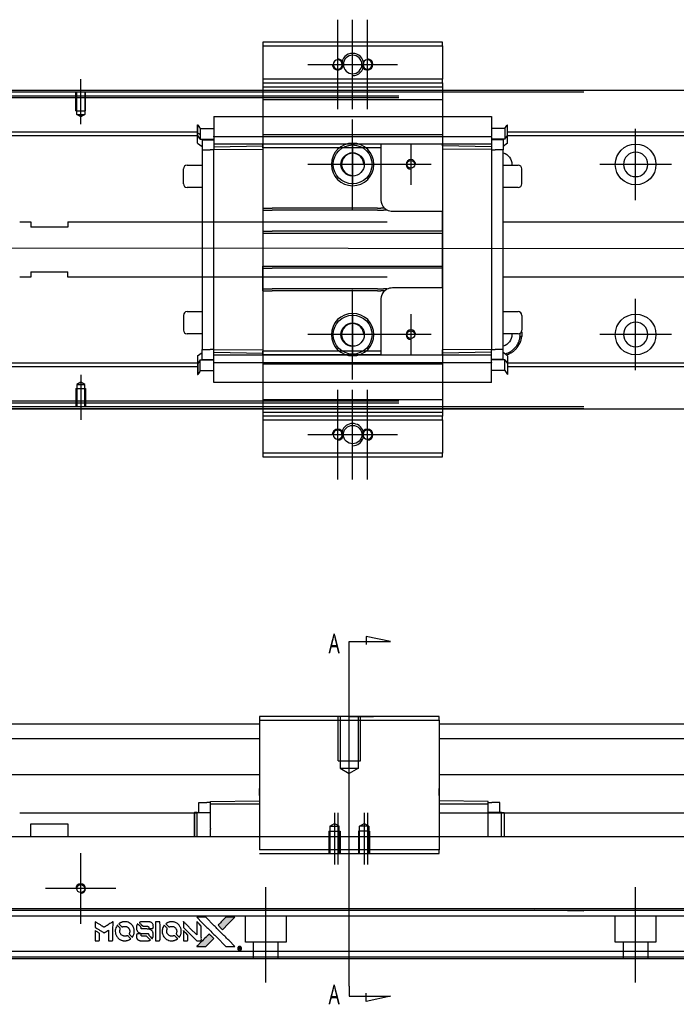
# Model space of a CAD drawing. Header units: millimetres. Extents: x 1805 to 4914, y -1594 to 860.
# Tile 10 of 41: x 2124 to 2302, y -921 to -655. Entities that reach past the tile are written whole.
import ezdxf
from ezdxf.lldxf.tags import DXFTag

# ---------------------------------------------------------------- set-up
doc = ezdxf.new("R2010")
doc.units = ezdxf.units.MM
doc.layers.get('0').update_dxf_attribs({"linetype": 'CONTINUOUS'})
doc.styles.add('CHN', font='Microsoft JhengHei.ttf')
tags = doc.linetypes.add('DASHED', pattern=[25.72, 12.86, -12.86]).pattern_tags.tags
tags[6:7] = [DXFTag(74, 4), DXFTag(75, 0), DXFTag(340, '0'), DXFTag(46, 0.0), DXFTag(50, 0.0), DXFTag(44, 0.0), DXFTag(45, 0.0)]
tags[4:5] = [DXFTag(74, 4), DXFTag(75, 0), DXFTag(340, '0'), DXFTag(46, 0.0), DXFTag(50, 0.0), DXFTag(44, 0.0), DXFTag(45, 0.0)]

# ---------------------------------------------------------------- blocks, each defined once
blk = doc.blocks.new('MosionX logo(完整正式版)')
h = blk.add_hatch(color=22)
h.dxf.hatch_style = 1
h.paths.add_polyline_path([(-1416, 1831), (-1517, 1831), (-1619, 1831), (-1707, 1742, 0.000288), (-1740, 1709, 0.000479), (-1769, 1680, 0.000013), (-1794, 1654, 0.197177), (-1794, 1654, 0.197497), (-1794, 1653, 0.00004), (-1779, 1638, 0.000834), (-1763, 1622, 0.000506), (-1744, 1603), (-1694, 1552), (-1555, 1692)])
h.paths.add_polyline_path([(-1892, 1355), (-1942, 1405, 0.000476), (-1962, 1424, 0.000789), (-1978, 1441, 0.000035), (-1993, 1455, 0.19758), (-1993, 1456, 0.198396), (-1994, 1455, 0.000019), (-2014, 1435, 0.000582), (-2036, 1413, 0.000351), (-2062, 1387, 0.000108), (-2174, 1275, 0.000692), (-2230, 1218, 0.000077), (-2269, 1179, 0.197527), (-2269, 1178, 0.410181), (-2269, 1177, 0.000493), (-2248, 1177, 0.002424), (-2219, 1177, 0.000529), (-2169, 1177), (-2070, 1177), (-1981, 1266)])
at = {"color": 22}
for points in [[(-2150, 1708, -0.000056), (-2089, 1647, -0.000021), (-2004, 1562, -0.000021), (-1911, 1469, -0.000025), (-1823, 1381), (-1619, 1177), (-1518, 1177), (-1417, 1177), (-1553, 1315, 0.000274), (-1619, 1381, 0.000123), (-1705, 1467, 0.000121), (-1797, 1559, 0.000165), (-1879, 1641), (-2068, 1831), (-2170, 1831), (-2272, 1831)], [(-1707, 1742, 0.000288), (-1740, 1709, 0.000479), (-1769, 1680, 0.000013), (-1794, 1654, 0.197177), (-1794, 1654, 0.197497), (-1794, 1653, 0.00004), (-1779, 1638, 0.000836), (-1763, 1622, 0.000505), (-1744, 1603), (-1694, 1552), (-1555, 1692), (-1416, 1831), (-1517, 1831), (-1619, 1831)], [(-4562, 1668), (-4562, 1603), (-4545, 1592, -0.000297), (-4534, 1586, -0.000037), (-4510, 1571, -0.000043), (-4482, 1554, -0.000036), (-4452, 1535, 0.000044), (-4422, 1517, 0.000063), (-4396, 1501, 0.000035), (-4374, 1488, 0.0009), (-4368, 1484), (-4360, 1479), (-4348, 1486, 0.001175), (-4342, 1490, 0.000208), (-4329, 1498, 0.000225), (-4315, 1506, 0.000203), (-4300, 1516, -0.000711), (-4286, 1525, -0.001119), (-4274, 1532, -0.000263), (-4263, 1539, -0.04589), (-4262, 1539, -0.519312), (-4261, 1539, -0.001914), (-4261, 1521, -0.003124), (-4260, 1493, -0.000285), (-4260, 1421), (-4260, 1303), (-4219, 1303, 0.001727), (-4189, 1303, 0.025279), (-4179, 1303, 0.073886), (-4173, 1305, 0.07426), (-4167, 1308, 0.03264), (-4166, 1310, 0.01784), (-4164, 1311, 0.017712), (-4163, 1313, 0.026854), (-4162, 1315), (-4160, 1319), (-4160, 1526), (-4159, 1733), (-4162, 1731, -0.004595), (-4163, 1730, -0.00016), (-4169, 1726, -0.000298), (-4177, 1722, -0.000208), (-4185, 1717, 0.000986), (-4210, 1701, 0.00025), (-4250, 1676, 0.000268), (-4292, 1650, 0.000436), (-4329, 1627, -0.002932), (-4341, 1619, -0.004718), (-4351, 1613, -0.001113), (-4360, 1608, -0.227179), (-4361, 1608, -0.045982), (-4362, 1608, -0.000145), (-4374, 1616, -0.000825), (-4387, 1624, -0.000517), (-4403, 1634, 0.000056), (-4458, 1668, 0.000289), (-4488, 1687, 0.000481), (-4511, 1701, 0.000418), (-4535, 1715), (-4562, 1732)], [(-4068, 1643, 0.064158), (-4094, 1594, 0.06356), (-4108, 1539, 0.064004), (-4107, 1483, 0.066747), (-4091, 1429, 0.04321), (-4073, 1396, 0.044737), (-4050, 1367, 0.044901), (-4021, 1342, 0.044184), (-3989, 1323, 0.026293), (-3965, 1313, 0.033344), (-3941, 1306, 0.033227), (-3917, 1303, 0.025815), (-3890, 1302, 0.023119), (-3864, 1304, 0.031044), (-3841, 1308, 0.031337), (-3819, 1315, 0.024258), (-3796, 1325, 0.015622), (-3788, 1329, 0.008495), (-3778, 1335, 0.008415), (-3769, 1341, 0.020814), (-3763, 1346), (-3760, 1348), (-3791, 1379, 0.002843), (-3814, 1403, 0.033917), (-3823, 1411, 0.087906), (-3831, 1414, 0.073302), (-3839, 1416, 0.022047), (-3843, 1415, 0.026465), (-3847, 1415, 0.022233), (-3851, 1414, 0.009985), (-3857, 1412, -0.039011), (-3876, 1407, -0.044398), (-3896, 1406, -0.045096), (-3915, 1408, -0.04265), (-3934, 1413, -0.071154), (-3961, 1428, -0.068827), (-3983, 1450, -0.068713), (-3998, 1476, -0.070507), (-4005, 1506, -0.028605), (-4006, 1519, -0.031418), (-4005, 1531, -0.031044), (-4002, 1544, -0.02668), (-3998, 1556, 0.038913), (-3996, 1564, 0.043732), (-3995, 1571, 0.047754), (-3995, 1578, 0.075756), (-3997, 1583, 0.07294), (-3999, 1586, 0.003456), (-4006, 1594, 0.005023), (-4017, 1605, 0.002422), (-4030, 1619, 0.000819), (-4042, 1631, 0.001349), (-4053, 1641, 0.0001), (-4062, 1650, 0.205335), (-4062, 1651, 0.219821), (-4063, 1650, 0.002494), (-4064, 1648, 0.007089), (-4066, 1646, 0.004494)], [(-3917, 1731, 0.024131), (-3935, 1728, 0.022344), (-3954, 1723, 0.021883), (-3972, 1717, 0.020884), (-3990, 1709, 0.010669), (-4000, 1703, 0.010389), (-4011, 1697, 0.010913), (-4020, 1692, 0.022227), (-4026, 1687), (-4029, 1685), (-3996, 1653, 0.002452), (-3984, 1640, 0.003628), (-3972, 1630, 0.001662), (-3963, 1621, 0.070159), (-3960, 1619, 0.047671), (-3958, 1618, 0.018624), (-3956, 1618, 0.017921), (-3953, 1617, 0.018804), (-3950, 1617, 0.018255), (-3946, 1617, 0.041312), (-3943, 1617, 0.037164), (-3939, 1618, 0.012342), (-3935, 1620, -0.015101), (-3924, 1624, -0.035998), (-3916, 1626, -0.033244), (-3907, 1627, -0.011249), (-3894, 1627, -0.004059), (-3883, 1627, -0.019693), (-3877, 1627, -0.027943), (-3872, 1626, -0.014411), (-3866, 1624, -0.033089), (-3851, 1619, -0.033887), (-3838, 1613, -0.034021), (-3825, 1604, -0.033942), (-3814, 1594, -0.02816), (-3804, 1582, -0.035032), (-3796, 1570, -0.035269), (-3790, 1557, -0.029196), (-3785, 1543, -0.037862), (-3782, 1526, -0.043657), (-3782, 1510, -0.043064), (-3784, 1494, -0.035184), (-3790, 1477, 0.033699), (-3792, 1470, 0.052815), (-3793, 1463, 0.059167), (-3793, 1456, 0.058972), (-3791, 1450, 0.059208), (-3788, 1445, 0.021125), (-3783, 1439, 0.008691), (-3773, 1429, 0.000851), (-3749, 1405, 0.001873), (-3736, 1393, 0.013884), (-3730, 1387, 0.022355), (-3726, 1385, 0.341453), (-3725, 1385, 0.073011), (-3722, 1388, 0.004587), (-3714, 1399, 0.00748), (-3707, 1411, 0.016837), (-3702, 1420, 0.028606), (-3692, 1443, 0.031352), (-3685, 1465, 0.031004), (-3681, 1489, 0.0268), (-3680, 1514, 0.026698), (-3681, 1541, 0.03002), (-3686, 1566, 0.030357), (-3693, 1590, 0.028554), (-3703, 1614, 0.062944), (-3732, 1658, 0.062206), (-3772, 1694, 0.062448), (-3819, 1719, 0.064355), (-3870, 1731, 0.017377), (-3880, 1731, 0.008369), (-3893, 1731, 0.008367), (-3907, 1731, 0.01757)], [(-3610, 1675, 0.023289), (-3616, 1665, 0.026845), (-3621, 1655, 0.026047), (-3626, 1644, 0.019751), (-3629, 1631, 0.013249), (-3631, 1624, 0.025169), (-3631, 1618, 0.016532), (-3632, 1611, 0.002937), (-3632, 1598, 0.003317), (-3632, 1586, 0.011808), (-3631, 1578, 0.01777), (-3631, 1572, 0.021476), (-3630, 1567, 0.04325), (-3623, 1544, 0.045753), (-3612, 1523, 0.04649), (-3598, 1505, 0.047672), (-3581, 1490, 0.025315), (-3573, 1485, 0.015208), (-3564, 1480, 0.01512), (-3554, 1476, 0.022488), (-3546, 1473, 0.027857), (-3532, 1469, 0.034138), (-3519, 1467, 0.014286), (-3499, 1467, 0.00124), (-3449, 1467, -0.00103), (-3418, 1467, -0.002552), (-3396, 1466, -0.001594), (-3379, 1466, -0.047676), (-3374, 1466, -0.085307), (-3367, 1463, -0.097789), (-3361, 1457, -0.085947), (-3357, 1450, -0.051339), (-3356, 1440, 0.014634), (-3355, 1436, 0.015028), (-3355, 1433, 0.014927), (-3354, 1430, 0.059415), (-3353, 1429, 0.070595), (-3351, 1425, 0.00028), (-3315, 1389, 0.000111), (-3279, 1352, 0.200239), (-3277, 1352, 0.268906), (-3276, 1352, 0.001866), (-3271, 1361, 0.007532), (-3267, 1370, 0.017818), (-3263, 1376, 0.013256), (-3261, 1383, 0.011636), (-3258, 1391, 0.011528), (-3256, 1399, 0.012303), (-3254, 1407, 0.0423), (-3252, 1419, 0.013657), (-3252, 1437, 0.013857), (-3252, 1455, 0.037428), (-3254, 1468, 0.014927), (-3256, 1477, 0.0122), (-3259, 1486, 0.012518), (-3262, 1494, 0.023062), (-3265, 1501, 0.065961), (-3281, 1525, 0.06055), (-3304, 1545, 0.059676), (-3331, 1559, 0.060497), (-3360, 1567, 0.025683), (-3367, 1567, 0.001528), (-3386, 1567, 0.002124), (-3410, 1568, 0.001173), (-3439, 1568, -0.000809), (-3490, 1568, -0.017164), (-3506, 1568, -0.063931), (-3514, 1570, -0.108429), (-3520, 1573, -0.052941), (-3523, 1577, -0.063675), (-3525, 1582, -0.050562), (-3526, 1587, -0.020337), (-3527, 1595, 0.009897), (-3528, 1599, 0.016482), (-3528, 1603, 0.019019), (-3529, 1606, 0.06043), (-3530, 1608, 0.076267), (-3533, 1613, 0.00054), (-3566, 1646, 0.000307), (-3601, 1680, 0.142594), (-3604, 1681, 0.232419), (-3604, 1681, 0.022995), (-3606, 1680, 0.024627), (-3608, 1678, 0.015407)], [(-3516, 1731, 0.018538), (-3522, 1730, 0.010695), (-3530, 1729, 0.01068), (-3538, 1727, 0.017678), (-3544, 1725, 0.013849), (-3551, 1722, 0.011814), (-3559, 1719, 0.004513), (-3566, 1716, 0.290035), (-3566, 1715, 0.196418), (-3566, 1714, 0.000124), (-3554, 1702, 0.001477), (-3540, 1688, 0.000898), (-3524, 1671), (-3481, 1629), (-3427, 1628, -0.001471), (-3387, 1628, -0.028714), (-3374, 1627, -0.097073), (-3367, 1625, -0.084199), (-3361, 1620, -0.042698), (-3359, 1616, -0.053912), (-3357, 1612, -0.051004), (-3356, 1608, -0.032967), (-3355, 1602, 0.00807), (-3355, 1600, 0.003023), (-3355, 1596, 0.002994), (-3355, 1592, 0.003629), (-3355, 1588), (-3354, 1579), (-3313, 1579, 0.001618), (-3293, 1579, 0.005206), (-3280, 1579, 0.00535), (-3271, 1579, 0.060675), (-3268, 1580, 0.048484), (-3266, 1581, 0.02389), (-3264, 1582, 0.022812), (-3261, 1584, 0.02462), (-3259, 1586, 0.061781), (-3255, 1591, 0.080179), (-3253, 1596, 0.048561), (-3252, 1604, 0.010021), (-3251, 1619, 0.016602), (-3252, 1638, 0.031409), (-3254, 1653, 0.036474), (-3258, 1666, 0.03439), (-3263, 1679, 0.065928), (-3277, 1699, 0.069066), (-3296, 1715, 0.065697), (-3319, 1725, 0.051559), (-3346, 1731, 0.020904), (-3360, 1731, 0.000451), (-3431, 1731, 0.000419), (-3502, 1732, 0.022759)], [(-3202, 1517), (-3202, 1303), (-3160, 1303), (-3118, 1303), (-3113, 1306, 0.071429), (-3109, 1309, 0.054799), (-3105, 1313, 0.053585), (-3102, 1318, 0.060698), (-3101, 1323, 0.033975), (-3100, 1332, 0.000112), (-3100, 1441, 0.000726), (-3100, 1548, 0.001084), (-3101, 1641), (-3102, 1732), (-3152, 1732), (-3202, 1732)], [(-3011, 1643, 0.018008), (-3017, 1634, 0.009842), (-3023, 1622, 0.009807), (-3030, 1610, 0.015716), (-3035, 1599, 0.048467), (-3047, 1561, 0.045841), (-3052, 1520, 0.046006), (-3049, 1479, 0.049638), (-3039, 1441, 0.064819), (-3012, 1391, 0.06695), (-2974, 1350, 0.066691), (-2926, 1320, 0.063505), (-2872, 1304, 0.03135), (-2858, 1302, 0.010439), (-2837, 1302, 0.010391), (-2817, 1302, 0.032408), (-2803, 1304, 0.015696), (-2787, 1307, 0.018095), (-2771, 1312, 0.018551), (-2757, 1317, 0.018352), (-2743, 1323, 0.015568), (-2733, 1328, 0.009832), (-2723, 1334, 0.009795), (-2713, 1341, 0.023727), (-2706, 1346), (-2703, 1348), (-2734, 1379, 0.001528), (-2751, 1397, 0.010022), (-2760, 1406, 0.019586), (-2766, 1411, 0.061865), (-2771, 1413, 0.055054), (-2777, 1415, 0.061607), (-2784, 1416, 0.048725), (-2792, 1415, 0.020221), (-2802, 1412, -0.017722), (-2813, 1409, -0.02685), (-2822, 1407, -0.02759), (-2832, 1406, -0.020233), (-2843, 1406, -0.04793), (-2864, 1409, -0.048386), (-2883, 1416, -0.047866), (-2901, 1426, -0.044964), (-2917, 1440, -0.04333), (-2931, 1457, -0.050921), (-2941, 1475, -0.051473), (-2946, 1495, -0.0459), (-2948, 1516, -0.019014), (-2948, 1526, -0.024114), (-2947, 1535, -0.025081), (-2945, 1544, -0.023892), (-2942, 1553, 0.008624), (-2939, 1560, 0.026486), (-2938, 1564, 0.035074), (-2937, 1568, 0.02756), (-2937, 1573, 0.087163), (-2939, 1580, 0.073291), (-2942, 1587, 0.028074), (-2951, 1596, 0.002594), (-2973, 1619), (-3005, 1651)], [(-2860, 1730, 0.023681), (-2878, 1728, 0.022402), (-2896, 1723, 0.021929), (-2914, 1717, 0.020503), (-2931, 1709, 0.013745), (-2941, 1704, 0.009767), (-2952, 1698, 0.009658), (-2962, 1691, 0.027804), (-2968, 1687), (-2971, 1685), (-2939, 1653, 0.002053), (-2924, 1638, 0.006738), (-2914, 1628, 0.007826), (-2907, 1622, 0.063909), (-2903, 1619, 0.061532), (-2897, 1617, 0.068674), (-2891, 1617, 0.052072), (-2885, 1618, 0.019648), (-2875, 1621, -0.018366), (-2864, 1624, -0.0288), (-2854, 1626, -0.029061), (-2844, 1627, -0.019155), (-2832, 1627, -0.053809), (-2807, 1624, -0.058833), (-2784, 1615, -0.058566), (-2764, 1601, -0.052525), (-2746, 1582, -0.044733), (-2737, 1566, -0.040573), (-2729, 1547, -0.041123), (-2725, 1529, -0.04951), (-2725, 1511, -0.017369), (-2725, 1502, -0.024255), (-2727, 1495, -0.023787), (-2729, 1487, -0.015798), (-2732, 1479, 0.010631), (-2734, 1474, 0.033653), (-2735, 1470, 0.037806), (-2736, 1467, 0.016307), (-2736, 1462, 0.068179), (-2734, 1453, 0.095747), (-2731, 1446, 0.033418), (-2722, 1436, 0.002133), (-2695, 1409, 0.001452), (-2680, 1395, 0.012393), (-2673, 1388, 0.020479), (-2668, 1385, 0.344362), (-2667, 1385, 0.074287), (-2663, 1388, 0.005454), (-2656, 1400, 0.008391), (-2649, 1412, 0.017097), (-2643, 1422, 0.027375), (-2635, 1442, 0.02835), (-2628, 1463, 0.027723), (-2624, 1485, 0.023913), (-2623, 1509, 0.027047), (-2623, 1537, 0.031685), (-2627, 1563, 0.032425), (-2634, 1588, 0.031013), (-2644, 1612, 0.037914), (-2661, 1641, 0.040153), (-2682, 1667, 0.039834), (-2707, 1688, 0.036173), (-2736, 1707, 0.040752), (-2765, 1719, 0.035885), (-2796, 1728, 0.035491), (-2828, 1731, 0.037615)], [(-2572, 1669), (-2572, 1604), (-2422, 1453), (-2271, 1303), (-2229, 1303, 0.0008), (-2202, 1303, 0.010795), (-2192, 1303, 0.030495), (-2186, 1304, 0.080372), (-2183, 1305, 0.03816), (-2179, 1308, 0.041799), (-2176, 1310, 0.042486), (-2174, 1314, 0.042078), (-2172, 1317, 0.099276), (-2170, 1322, 0.003302), (-2170, 1343, 0.002586), (-2170, 1380, 0.000204), (-2170, 1477), (-2170, 1633), (-2221, 1683), (-2271, 1733), (-2271, 1583), (-2272, 1433), (-2419, 1582, 0.000253), (-2476, 1639, 0.000412), (-2524, 1687, 0.000041), (-2567, 1730, 0.041338), (-2570, 1732), (-2572, 1734)], [(-4562, 1417), (-4562, 1303), (-4521, 1303, 0.000842), (-4494, 1303, 0.010591), (-4484, 1303, 0.028995), (-4479, 1303, 0.069543), (-4475, 1305, 0.051063), (-4471, 1307, 0.039932), (-4468, 1310, 0.039414), (-4465, 1314, 0.045845), (-4462, 1318, 0.094811), (-4461, 1322, 0.007124), (-4461, 1333, 0.004713), (-4461, 1352, 0.000534), (-4461, 1395), (-4461, 1469), (-4471, 1475, 0.000828), (-4502, 1494, 0.000879), (-4532, 1513, 0.000048), (-4561, 1530, 0.137596), (-4562, 1531, 0.413028), (-4562, 1530, 0.000016), (-4562, 1497, 0.000623), (-4562, 1460, 0.000374)], [(-3615, 1454, 0.065483), (-3620, 1451, 0.053271), (-3625, 1447, 0.052018), (-3628, 1443, 0.0556), (-3631, 1437, 0.036839), (-3632, 1434, 0.026922), (-3632, 1430, 0.016905), (-3633, 1424, 0.004317), (-3633, 1416, 0.016369), (-3632, 1397, 0.029936), (-3630, 1382, 0.03418), (-3627, 1369, 0.031327), (-3621, 1356, 0.046935), (-3612, 1340, 0.054053), (-3600, 1327, 0.053701), (-3585, 1317, 0.045364), (-3568, 1309, 0.032479), (-3552, 1305, 0.03386), (-3537, 1303, 0.013578), (-3512, 1303, 0.001155), (-3450, 1303, 0.000413), (-3396, 1303, 0.005008), (-3375, 1304, 0.013199), (-3364, 1304, 0.033956), (-3355, 1305, 0.013909), (-3347, 1308, 0.010864), (-3337, 1310, 0.010938), (-3329, 1313, 0.028702), (-3323, 1316), (-3318, 1318), (-3362, 1362), (-3405, 1406), (-3455, 1406, -0.001504), (-3477, 1406, -0.00328), (-3493, 1406, -0.001901), (-3506, 1406, -0.061333), (-3510, 1407, -0.063621), (-3514, 1409, -0.048633), (-3518, 1412, -0.046769), (-3522, 1415, -0.047961), (-3525, 1420, -0.02678), (-3526, 1424, -0.050957), (-3527, 1427, -0.029398), (-3528, 1431, -0.00401), (-3528, 1441), (-3529, 1456), (-3569, 1456, 0.001061), (-3593, 1456, 0.009147), (-3604, 1455, 0.020721), (-3611, 1455, 0.051619)], [(-2572, 1416), (-2572, 1303), (-2530, 1303), (-2488, 1303), (-2483, 1306, 0.03146), (-2480, 1308, 0.026444), (-2478, 1310, 0.026444), (-2476, 1312, 0.031457), (-2475, 1314), (-2472, 1319), (-2471, 1375), (-2471, 1431), (-2521, 1481, 0.000745), (-2540, 1499, 0.001228), (-2556, 1515, 0.000087), (-2571, 1529, 0.195134), (-2571, 1530, 0.412117), (-2572, 1529, 0.000048), (-2572, 1496, 0.00109), (-2572, 1460, 0.000653)], [(-2062, 1387, 0.000108), (-2174, 1275, 0.000692), (-2230, 1218, 0.000077), (-2269, 1179, 0.197527), (-2269, 1178, 0.410182), (-2269, 1177, 0.000493), (-2248, 1177, 0.002424), (-2219, 1177, 0.000529), (-2170, 1177), (-2070, 1177), (-1981, 1266), (-1892, 1355), (-1942, 1405, 0.000476), (-1962, 1424, 0.000789), (-1978, 1441, 0.000035), (-1993, 1455, 0.19758), (-1993, 1456, 0.198396), (-1994, 1455, 0.000019), (-2014, 1435, 0.000582), (-2036, 1413, 0.000351)], [(-1319, 1173, 0.082374), (-1332, 1167, 0.083404), (-1342, 1157, 0.082663), (-1349, 1145, 0.07897), (-1351, 1130, 0.084941), (-1349, 1114, 0.08953), (-1341, 1100, 0.090743), (-1329, 1090, 0.090193), (-1313, 1085, 0.10067), (-1296, 1085, 0.099454), (-1281, 1093, 0.097736), (-1269, 1106, 0.09365), (-1263, 1122, 0.07584), (-1263, 1135, 0.068415), (-1267, 1148, 0.068328), (-1274, 1159, 0.075277), (-1283, 1168, 0.059367), (-1291, 1172, 0.048986), (-1300, 1174, 0.048519), (-1310, 1174, 0.055347)], [(-1325, 1129), (-1325, 1104), (-1322, 1104), (-1319, 1104), (-1319, 1114), (-1319, 1125), (-1313, 1125), (-1306, 1126), (-1302, 1119, -0.003356), (-1300, 1116, -0.002757), (-1298, 1113, -0.002784), (-1296, 1110, -0.007382), (-1295, 1108, 0.019487), (-1294, 1105, 0.098302), (-1293, 1104, 0.116932), (-1291, 1104, 0.032798), (-1289, 1104), (-1285, 1104), (-1288, 1108, 0.005748), (-1289, 1111, 0.002522), (-1291, 1114, 0.002495), (-1293, 1117, 0.00334), (-1295, 1120), (-1299, 1126), (-1296, 1128, 0.066516), (-1292, 1130, 0.085926), (-1290, 1133, 0.082934), (-1289, 1137, 0.05747), (-1289, 1141, 0.023576), (-1289, 1144, 0.043538), (-1289, 1146, 0.050891), (-1290, 1148, 0.049897), (-1291, 1149, 0.067884), (-1295, 1152, 0.077412), (-1298, 1154, 0.049266), (-1304, 1154, 0.012208), (-1313, 1155), (-1325, 1155)], [(-1298, 1147, -0.120545), (-1296, 1144, -0.09136), (-1295, 1141, -0.087576), (-1296, 1137, -0.098026), (-1297, 1134, -0.079907), (-1299, 1133, -0.087697), (-1300, 1132, -0.041371), (-1303, 1132, -0.005557), (-1309, 1132), (-1319, 1131), (-1319, 1140), (-1319, 1149), (-1310, 1149, -0.007471), (-1305, 1149, -0.035301), (-1302, 1148, -0.060486), (-1300, 1148, -0.063546)]]:
    blk.add_lwpolyline(points, format="xyb", close=True, dxfattribs=at)

msp = doc.modelspace()

# ---------------------------------------------------------------- linework, layer by layer
at = {"ltscale": 0.2}
for p, q in [((2210.28, -679.6), (2210.28, -655.4)), ((2214.28, -679.6), (2214.28, -655.4)), ((2218.28, -679.6), (2218.28, -655.4)), ((2202.18, -667.5), (2226.38, -667.5)), ((2140.78, -683.64), (2140.78, -671.5)), ((2214.28, -706.6), (2214.28, -682.4)), ((2290.78, -704.15), (2290.78, -684.85)), ((2230.03, -689), (2230.03, -700)), ((2226.38, -694.5), (2202.18, -694.5)), ((2235.53, -694.5), (2224.53, -694.5)), ((2300.43, -694.5), (2281.13, -694.5)), ((2214.28, -752.6), (2214.28, -728.4)), ((2290.78, -750.1), (2290.78, -730.8)), ((2230.03, -735), (2230.03, -746)), ((2226.38, -740.5), (2202.18, -740.5)), ((2235.53, -740.5), (2224.53, -740.5)), ((2300.43, -740.45), (2281.13, -740.45)), ((2140.78, -751.35), (2140.78, -763.5)), ((2210.28, -779.6), (2210.28, -755.4)), ((2214.28, -779.6), (2214.28, -755.4)), ((2218.28, -779.6), (2218.28, -755.4)), ((2202.18, -767.5), (2226.38, -767.5)), ((2213.38, -862.09), (2213.38, -840.65)), ((2209.38, -869.65), (2209.38, -883.65)), ((2210.28, -869.65), (2210.28, -883.65)), ((2217.38, -869.65), (2217.38, -883.65)), ((2218.28, -869.65), (2218.28, -883.65)), ((2140.78, -899.67), (2140.78, -880.62)), ((2150.3, -890.15), (2131.25, -890.15)), ((2190.78, -915.56), (2190.78, -889.81)), ((2290.78, -915.56), (2290.78, -889.81))]:
    msp.add_line(p, q, dxfattribs=at)
at = {"linetype": 'Continuous'}
for p, q in [((2238.53, -661.5), (2190.03, -661.5)), ((2190.03, -661.5), (2190.03, -662.5)), ((2238.53, -662.5), (2238.53, -661.5)), ((2190.03, -662.5), (2190.03, -671.5)), ((2190.03, -662.5), (2238.53, -662.5)), ((2238.53, -662.5), (2238.53, -671.5)), ((2190.03, -671.5), (2190.03, -672.5)), ((2238.53, -671.5), (2190.03, -671.5)), ((2190.03, -672.5), (2190.03, -674.5)), ((2190.03, -672.5), (2238.53, -672.5)), ((2238.53, -672.5), (2238.53, -671.5)), ((2238.53, -672.5), (2238.53, -674.5)), ((2773.78, -674.5), (2107.78, -674.5)), ((2276.78, -675), (2120.78, -675)), ((2190.03, -674.5), (2190.03, -677)), ((2238.53, -674.5), (2238.53, -677)), ((2190.03, -677), (2190.03, -758)), ((2238.53, -677), (2238.53, -758)), ((2107.78, -760.5), (2773.78, -760.5)), ((2276.78, -760), (2120.78, -760)), ((2190.03, -760.5), (2190.03, -762.5)), ((2238.53, -760.5), (2238.53, -762.5)), ((2238.53, -762.5), (2190.03, -762.5)), ((2190.03, -762.5), (2190.03, -763.5)), ((2190.03, -763.5), (2238.53, -763.5)), ((2190.03, -763.5), (2190.03, -772.5)), ((2238.53, -763.5), (2238.53, -762.5)), ((2238.53, -763.5), (2238.53, -772.5)), ((2190.03, -772.5), (2190.03, -773.5)), ((2238.53, -772.5), (2190.03, -772.5)), ((2190.03, -773.5), (2238.53, -773.5)), ((2238.53, -773.5), (2238.53, -772.5)), ((2107.78, -845.65), (2189.13, -845.65)), ((2189.13, -843.65), (2189.13, -844.65)), ((2237.63, -843.65), (2189.13, -843.65)), ((2189.13, -844.65), (2189.13, -879.65)), ((2189.13, -844.65), (2237.63, -844.65)), ((2237.63, -844.65), (2237.63, -843.65)), ((2237.63, -844.65), (2237.63, -879.65)), ((2237.63, -845.65), (2773.78, -845.65)), ((2107.78, -849.65), (2189.13, -849.65)), ((2237.63, -849.65), (2773.78, -849.65)), ((2189.13, -859.42), (2107.78, -859.42)), ((2773.78, -859.42), (2237.63, -859.42)), ((2189.13, -864.15), (2189.13, -863.15)), ((2189.13, -865), (2189.13, -864.15)), ((2237.63, -863.7), (2237.63, -863.15)), ((2237.63, -864.2), (2237.63, -863.7)), ((2237.63, -865), (2237.63, -864.2)), ((2172.68, -869.63), (2172.68, -866.93)), ((2172.68, -866.93), (2174.88, -866.93)), ((2175.88, -866.93), (2174.88, -866.93)), ((2175.88, -866.66), (2189.13, -866.43)), ((2175.88, -867.23), (2175.88, -866.66)), ((2175.88, -873.89), (2175.88, -867.23)), ((2175.88, -867.23), (2189.13, -867.23)), ((2250.88, -866.66), (2237.63, -866.43)), ((2237.63, -867.23), (2250.88, -867.23)), ((2250.88, -867.23), (2250.88, -866.66)), ((2250.88, -866.93), (2251.88, -866.93)), ((2250.88, -876.15), (2250.88, -867.23)), ((2254.08, -866.93), (2251.88, -866.93)), ((2254.08, -869.63), (2254.08, -866.93)), ((2124.28, -869.65), (2172.21, -869.65)), ((2171.48, -869.63), (2171.48, -876.15)), ((2171.48, -869.63), (2171.53, -869.63)), ((2172.21, -869.63), (2171.53, -869.63)), ((2171.53, -869.63), (2171.53, -876.15)), ((2172.21, -869.63), (2175.88, -869.63)), ((2172.21, -876.15), (2172.21, -869.63)), ((2237.63, -869.65), (2760.78, -869.65)), ((2254.55, -869.63), (2250.88, -869.63)), ((2254.55, -876.15), (2254.55, -869.63)), ((2254.55, -869.63), (2255.23, -869.63)), ((2255.23, -869.63), (2255.23, -876.15)), ((2255.28, -869.63), (2255.23, -869.63)), ((2255.28, -869.63), (2255.28, -876.15)), ((2127.28, -872.65), (2137.28, -872.65)), ((2127.28, -876.15), (2127.28, -872.65)), ((2137.28, -872.65), (2137.28, -876.15)), ((2175.88, -873.89), (2175.88, -874.11)), ((2175.88, -876.15), (2175.88, -874.11)), ((2239.13, -876.15), (2120.78, -876.15)), ((2760.78, -876.15), (2239.13, -876.15)), ((2237.63, -879.65), (2189.13, -879.65)), ((2237.63, -880.65), (2237.63, -879.65)), ((2189.13, -880.65), (2237.63, -880.65)), ((2760.78, -895.6), (2120.78, -895.6)), ((2760.78, -907.15), (2120.78, -907.15)), ((2760.78, -909.15), (2120.78, -909.15))]:
    msp.add_line(p, q, dxfattribs=at)
at = {"linetype": 'DASHED'}
for p, q in [((2190.03, -672.5), (2238.53, -672.5)), ((2190.03, -673.5), (2238.53, -673.5)), ((2107.78, -676), (2226.78, -676)), ((2226.78, -676.5), (2120.78, -676.5)), ((2190.03, -677), (2238.53, -677)), ((2176.78, -681.54), (2251.78, -681.54)), ((2176.78, -681.59), (2176.78, -681.54)), ((2176.78, -681.59), (2176.78, -686.9)), ((2251.78, -681.59), (2251.78, -681.54)), ((2251.78, -681.59), (2251.78, -686.9)), ((2172.38, -686.31), (2172.38, -683.77)), ((2172.38, -683.77), (2172.43, -683.77)), ((2172.38, -686.67), (2172.38, -686.31)), ((2172.43, -686.31), (2172.43, -683.77)), ((2172.43, -686.67), (2172.43, -686.31)), ((2173.1, -684.77), (2173.1, -686.6)), ((2173.1, -684.77), (2176.78, -684.77)), ((2255.45, -684.77), (2251.78, -684.77)), ((2255.45, -684.77), (2255.45, -686.6)), ((2256.13, -686.31), (2256.13, -683.77)), ((2256.18, -683.77), (2256.13, -683.77)), ((2256.13, -686.67), (2256.13, -686.31)), ((2256.18, -686.31), (2256.18, -683.77)), ((2256.18, -686.67), (2256.18, -686.31)), ((2172.38, -688.77), (2172.38, -686.67)), ((2172.38, -686.67), (2172.43, -686.67)), ((2172.38, -688.77), (2173.58, -689.67)), ((2173.1, -687.67), (2172.43, -686.67)), ((2173.1, -686.6), (2173.1, -686.82)), ((2173.1, -686.82), (2173.1, -687.67)), ((2173.1, -687.67), (2176.78, -687.67)), ((2173.58, -687.67), (2173.58, -690.52)), ((2176.78, -687.02), (2176.78, -686.9)), ((2176.78, -687.02), (2176.78, -689.02)), ((2251.78, -687.02), (2176.78, -687.02)), ((2238.53, -686.51), (2190.03, -686.51)), ((2238.53, -686.53), (2190.03, -686.53)), ((2214.28, -689), (2214.28, -700)), ((2251.78, -687.02), (2251.78, -686.9)), ((2251.78, -687.02), (2251.78, -689.02)), ((2255.45, -687.67), (2251.78, -687.67)), ((2254.98, -687.67), (2254.98, -687.82)), ((2254.98, -687.82), (2254.98, -690.52)), ((2256.18, -688.77), (2254.98, -689.67)), ((2255.45, -686.6), (2255.45, -686.82)), ((2255.45, -687.67), (2256.13, -686.67)), ((2255.45, -686.82), (2255.45, -687.67)), ((2256.18, -686.67), (2256.13, -686.67)), ((2256.18, -688.77), (2256.18, -686.67)), ((2173.58, -690.52), (2173.58, -744.48)), ((2173.58, -690.52), (2175.78, -690.52)), ((2176.78, -690.52), (2175.78, -690.52)), ((2190.03, -689.02), (2176.78, -689.02)), ((2176.78, -689.02), (2176.78, -689.75)), ((2176.78, -689.75), (2190.03, -689.52)), ((2176.78, -689.75), (2176.78, -690.48)), ((2176.78, -690.48), (2190.03, -690.38)), ((2176.78, -744.52), (2176.78, -690.48)), ((2190.03, -690.02), (2190.03, -689.02)), ((2222.03, -689.02), (2190.03, -689.02)), ((2190.03, -690.02), (2190.03, -706.3)), ((2222.03, -690.02), (2190.03, -690.02)), ((2251.78, -689.02), (2222.03, -689.02)), ((2222.03, -690.02), (2222.03, -689.02)), ((2222.03, -704.2), (2222.03, -690.02)), ((2238.53, -689.52), (2238.53, -689.02)), ((2238.53, -689.52), (2238.53, -690.38)), ((2251.78, -689.75), (2238.53, -689.52)), ((2238.53, -690.38), (2238.53, -707.2)), ((2251.78, -690.48), (2238.53, -690.38)), ((2251.78, -689.02), (2251.78, -689.75)), ((2251.78, -689.75), (2251.78, -690.48)), ((2251.78, -690.48), (2251.78, -744.52)), ((2251.78, -690.52), (2252.78, -690.52)), ((2254.98, -690.52), (2252.78, -690.52)), ((2254.98, -744.48), (2254.98, -690.52)), ((2168.53, -699.72), (2168.53, -695.72)), ((2168.53, -695.72), (2168.53, -695.72)), ((2169.53, -694.72), (2173.58, -694.72)), ((2219.78, -694.5), (2208.78, -694.5)), ((2254.98, -694.72), (2259.03, -694.72)), ((2260.03, -699.72), (2260.03, -695.72)), ((2173.58, -700.72), (2169.53, -700.72)), ((2259.03, -700.72), (2254.98, -700.72)), ((2190.03, -706.3), (2190.03, -706.85)), ((2190.03, -706.85), (2190.03, -712.5)), ((2238.53, -707.2), (2225.03, -707.2)), ((2238.53, -712.5), (2238.53, -707.2)), ((2190.03, -712.5), (2190.03, -713.05)), ((2238.53, -712.5), (2238.53, -713.05)), ((2190.03, -713.05), (2190.03, -721.95)), ((2190.03, -713.05), (2238.53, -713.05)), ((2238.53, -721.95), (2238.53, -713.05)), ((2190.03, -722.5), (2190.03, -721.95)), ((2190.03, -721.95), (2238.53, -721.95)), ((2190.03, -728.15), (2190.03, -722.5)), ((2238.53, -722.5), (2238.53, -721.95)), ((2238.53, -727.8), (2238.53, -722.5)), ((2190.03, -728.7), (2190.03, -728.15)), ((2190.03, -728.7), (2190.03, -744.98)), ((2225.03, -727.8), (2238.53, -727.8)), ((2238.53, -727.8), (2238.53, -744.61)), ((2222.03, -744.98), (2222.03, -730.8)), ((2168.53, -735.28), (2168.53, -739.28)), ((2169.53, -734.28), (2173.58, -734.28)), ((2214.28, -735), (2214.28, -746)), ((2254.98, -734.28), (2259.03, -734.28)), ((2260.03, -735.28), (2260.03, -739.28)), ((2260.03, -739.28), (2260.03, -739.28)), ((2173.58, -740.28), (2169.53, -740.28)), ((2219.78, -740.5), (2208.78, -740.5)), ((2259.03, -740.28), (2254.98, -740.28)), ((2173.58, -747.18), (2173.58, -744.48)), ((2173.58, -744.48), (2175.78, -744.48)), ((2176.78, -744.48), (2175.78, -744.48)), ((2176.78, -745.25), (2176.78, -744.52)), ((2176.78, -744.52), (2190.03, -744.61)), ((2251.78, -744.52), (2238.53, -744.61)), ((2238.53, -745.48), (2238.53, -744.61)), ((2251.78, -744.48), (2252.78, -744.48)), ((2251.78, -745.25), (2251.78, -744.52)), ((2254.98, -744.48), (2252.78, -744.48)), ((2254.98, -747.18), (2254.98, -744.48)), ((2172.38, -746.23), (2173.58, -745.33)), ((2172.38, -746.23), (2172.38, -748.33)), ((2173.1, -747.33), (2172.43, -748.33)), ((2173.1, -748.18), (2173.1, -747.33)), ((2173.1, -747.33), (2176.78, -747.33)), ((2173.58, -747.33), (2173.58, -747.18)), ((2176.78, -745.25), (2190.03, -745.48)), ((2176.78, -745.98), (2176.78, -745.25)), ((2176.78, -747.98), (2176.78, -745.98)), ((2176.78, -745.98), (2190.03, -745.98)), ((2190.03, -745.98), (2190.03, -744.98)), ((2222.03, -744.98), (2190.03, -744.98)), ((2190.03, -745.98), (2222.03, -745.98)), ((2222.03, -745.98), (2190.03, -745.98)), ((2222.03, -745.98), (2222.03, -744.98)), ((2222.03, -745.98), (2251.78, -745.98)), ((2251.78, -745.25), (2238.53, -745.48)), ((2238.53, -745.98), (2238.53, -745.48)), ((2251.78, -745.98), (2251.78, -745.25)), ((2251.78, -747.98), (2251.78, -745.98)), ((2255.45, -747.33), (2251.78, -747.33)), ((2256.18, -746.23), (2254.98, -745.33)), ((2255.45, -748.18), (2255.45, -747.33)), ((2255.45, -747.33), (2256.13, -748.33)), ((2256.18, -746.23), (2256.18, -748.33)), ((2172.38, -748.33), (2172.38, -748.68)), ((2172.38, -748.33), (2172.43, -748.33)), ((2172.38, -748.68), (2172.38, -751.22)), ((2172.43, -748.33), (2172.43, -748.68)), ((2172.43, -748.68), (2172.43, -751.22)), ((2173.1, -748.4), (2173.1, -748.18)), ((2173.1, -750.22), (2173.1, -748.4)), ((2176.78, -747.98), (2176.78, -748.1)), ((2176.78, -747.98), (2251.78, -747.98)), ((2176.78, -753.41), (2176.78, -748.1)), ((2238.53, -748.47), (2190.03, -748.47)), ((2238.53, -748.48), (2190.03, -748.48)), ((2251.78, -747.98), (2251.78, -748.1)), ((2251.78, -753.41), (2251.78, -748.1)), ((2255.45, -748.4), (2255.45, -748.18)), ((2255.45, -750.22), (2255.45, -748.4)), ((2256.18, -748.18), (2256.02, -748.18)), ((2256.13, -748.33), (2256.13, -748.68)), ((2256.18, -748.33), (2256.13, -748.33)), ((2256.13, -748.68), (2256.13, -751.22)), ((2256.18, -748.33), (2256.18, -748.68)), ((2256.18, -748.68), (2256.18, -751.22)), ((2172.38, -751.22), (2172.43, -751.22)), ((2173.1, -750.22), (2176.78, -750.22)), ((2255.45, -750.22), (2251.78, -750.22)), ((2256.18, -751.22), (2256.13, -751.22)), ((2176.78, -753.41), (2176.78, -753.46)), ((2251.78, -753.46), (2176.78, -753.46)), ((2251.78, -753.41), (2251.78, -753.46)), ((2190.03, -758), (2238.53, -758)), ((2190.03, -758), (2190.03, -760.5)), ((2238.53, -758), (2238.53, -760.5)), ((2238.53, -760.5), (2190.03, -760.5)), ((2238.53, -761.5), (2190.03, -761.5)), ((2237.63, -863.7), (2237.63, -863.7)), ((2237.63, -865), (2237.63, -865.15)), ((2263.53, -895.92), (2276.78, -896.15)), ((2760.78, -897.65), (2120.78, -897.65)), ((2185.28, -904.65), (2185.28, -897.65)), ((2196.28, -897.65), (2196.28, -904.65)), ((2285.28, -904.65), (2285.28, -897.65)), ((2296.28, -897.65), (2296.28, -904.65)), ((2196.28, -904.65), (2185.28, -904.65)), ((2187.48, -909.15), (2187.48, -904.65)), ((2194.08, -904.65), (2194.08, -909.15)), ((2296.28, -904.65), (2285.28, -904.65)), ((2287.48, -909.15), (2287.48, -904.65)), ((2294.08, -904.65), (2294.08, -909.15)), ((2760.78, -908.65), (2120.78, -908.65))]:
    msp.add_line(p, q, dxfattribs=at)
at = {"linetype": 'DASHED', "ltscale": 0.1}
for p, q in [((2139.48, -680), (2139.48, -675)), ((2139.7, -681), (2139.7, -675)), ((2141.85, -675), (2141.85, -681)), ((2142.08, -680), (2142.08, -675)), ((2139.48, -680), (2142.08, -680)), ((2140.78, -681.64), (2139.7, -681)), ((2139.7, -681), (2141.85, -681)), ((2141.85, -681), (2140.78, -681.64)), ((2139.48, -755), (2142.08, -755)), ((2139.48, -755), (2139.48, -760)), ((2140.78, -753.36), (2139.7, -754)), ((2139.7, -754), (2139.7, -760)), ((2139.7, -754), (2141.85, -754)), ((2141.85, -754), (2140.78, -753.36)), ((2141.85, -760), (2141.85, -754)), ((2142.08, -755), (2142.08, -760)), ((2207.88, -874.65), (2210.88, -874.65)), ((2207.88, -874.65), (2207.88, -880.65)), ((2208.13, -873.34), (2209.38, -872.62)), ((2208.13, -873.34), (2208.13, -880.65)), ((2208.13, -873.34), (2210.63, -873.34)), ((2210.63, -873.34), (2209.38, -872.62)), ((2210.63, -880.65), (2210.63, -873.34)), ((2210.88, -874.65), (2210.88, -880.65)), ((2218.88, -874.65), (2215.88, -874.65)), ((2215.88, -874.65), (2215.88, -880.65)), ((2216.13, -873.34), (2217.38, -872.62)), ((2216.13, -880.65), (2216.13, -873.34)), ((2218.63, -873.34), (2216.13, -873.34)), ((2218.63, -873.34), (2217.38, -872.62)), ((2218.63, -873.34), (2218.63, -880.65)), ((2218.88, -874.65), (2218.88, -880.65))]:
    msp.add_line(p, q, dxfattribs=at)
at = {"linetype": 'DASHED', "ltscale": 0.6}
for p, q in [((2172.43, -685.82), (2120.78, -685.82)), ((2760.78, -685.82), (2256.18, -685.82)), ((2172.43, -686.82), (2120.78, -686.82)), ((2760.78, -686.82), (2256.18, -686.82)), ((2124.28, -710), (2127.28, -710)), ((2127.28, -710), (2127.28, -711.5)), ((2137.28, -710), (2223.58, -710)), ((2137.28, -710), (2137.28, -711.5)), ((2254.98, -710), (2760.78, -710)), ((2137.28, -711.5), (2127.28, -711.5)), ((2127.28, -723.5), (2137.28, -723.5)), ((2127.28, -723.5), (2127.28, -725)), ((2137.28, -725), (2137.28, -723.5)), ((2127.28, -725), (2124.28, -725)), ((2223.58, -725), (2137.28, -725)), ((2760.78, -725), (2254.98, -725)), ((2172.43, -748.18), (2120.78, -748.18)), ((2172.43, -749.18), (2120.78, -749.18)), ((2760.78, -748.18), (2256.18, -748.18)), ((2760.78, -749.18), (2256.18, -749.18)), ((2226.78, -758.5), (2120.78, -758.5)), ((2226.78, -759), (2120.78, -759))]:
    msp.add_line(p, q, dxfattribs=at)
for p, q in [((2032.78, -717), (2774.78, -717.5)), ((2224.53, -823.44), (2217.94, -822.01)), ((2217.94, -822.01), (2217.94, -824.24)), ((2213.38, -823.44), (2224.53, -823.44)), ((2213.38, -826.08), (2213.38, -823.44)), ((2213.38, -916.57), (2213.38, -826.08)), ((2213.38, -843.65), (2219.88, -843.65)), ((2213.38, -916.57), (2213.38, -919.2)), ((2213.38, -919.2), (2224.53, -919.2)), ((2217.94, -920.64), (2217.94, -918.41)), ((2224.53, -919.2), (2217.94, -920.64))]:
    msp.add_line(p, q)
at = {"linetype": 'DASHED', "ltscale": 0.3}
for p, q in [((2210.38, -855.65), (2210.38, -843.65)), ((2210.88, -843.65), (2210.88, -857.65)), ((2215.88, -857.65), (2215.88, -843.65)), ((2216.38, -855.65), (2216.38, -843.65)), ((2210.38, -855.65), (2216.38, -855.65)), ((2210.88, -857.65), (2215.88, -857.65)), ((2210.88, -857.65), (2213.38, -859.09)), ((2215.88, -857.65), (2213.38, -859.09))]:
    msp.add_line(p, q, dxfattribs=at)
at = {"linetype": 'Continuous', "extrusion": (0, 0, -1)}
msp.add_circle((-2214.28, -667.5), 2.5, dxfattribs=at)
at = {"linetype": 'DASHED', "extrusion": (0, 0, -1)}
for centre, radius in [((-2210.28, -667.5), 1.25), ((-2218.28, -667.5), 1.25), ((-2214.28, -694.5), 5.75), ((-2214.28, -740.5), 5.75), ((-2210.28, -767.5), 1.25), ((-2218.28, -767.5), 1.25)]:
    msp.add_circle(centre, radius, dxfattribs=at)
at = {"linetype": 'DASHED', "ltscale": 0.6}
for centre in [(2290.78, -694.5), (2290.78, -740.45)]:
    msp.add_circle(centre, 5.5, dxfattribs=at)
at = {"linetype": 'DASHED'}
for centre, radius in [((2214.28, -694.5), 5.25), ((2214.28, -694.5), 3.15), ((2230.03, -694.5), 1.05), ((2214.28, -740.5), 5.25), ((2214.28, -740.5), 3.15), ((2230.03, -740.5), 1.05)]:
    msp.add_circle(centre, radius, dxfattribs=at)
at = {"linetype": 'DASHED', "ltscale": 0.6, "extrusion": (0, 0, -1)}
msp.add_circle((-2290.78, -694.5), 3.3, dxfattribs=at)
at = {"linetype": 'DASHED', "ltscale": 0.6, "extrusion": (-1e-16, 0, -1)}
msp.add_circle((-2290.78, -740.45), 3.3, dxfattribs=at)
at = {"linetype": 'Continuous'}
for centre, radius in [((2214.28, -767.5), 2.5), ((2140.78, -890.15), 1.07)]:
    msp.add_circle(centre, radius, dxfattribs=at)
for centre, radius, end in [((2214.28, -667.5), 3, 180), ((2214.28, -767.5), 3, 198.5733), ((2140.78, -890.15), 1.3, 180)]:
    msp.add_arc(centre, radius, 270, end)
at = {"linetype": 'DASHED', "ltscale": 0.2}
for centre, start, end in [((2210.28, -667.5), 180, 90), ((2218.28, -667.5), 180, 90), ((2210.28, -767.5), 270, 180), ((2218.28, -767.5), 270, 180)]:
    msp.add_arc(centre, 1.5, start, end, dxfattribs=at)
at = {"linetype": 'DASHED'}
for centre, radius, start, end in [((2214.28, -694.5), 3, 0, 270), ((2230.03, -694.5), 1.3, 0, 270), ((2169.53, -695.72), 1, 90, 180), ((2259.03, -695.72), 1, 0, 90), ((2169.53, -699.72), 1, 180, 270), ((2259.03, -699.72), 1, 270, 0), ((2169.53, -735.28), 1, 90, 180), ((2259.03, -735.28), 1, 0, 90), ((2169.53, -739.28), 1, 180, 270), ((2214.28, -740.5), 3, 0, 270), ((2230.03, -740.5), 1.3, 0, 270), ((2259.03, -739.28), 1, 270, 0), ((2254.03, -740.45), 5.5, 354.8188, 3.1264)]:
    msp.add_arc(centre, radius, start, end, dxfattribs=at)
at = {"linetype": 'DASHED', "extrusion": (0, 0, -1)}
for centre, radius, start, end in [((-2254.03, -694.5), 3.3, 106.7288, 180), ((-2254.03, -694.5), 3.3, 180, 183.8869), ((-2225.03, -704.2), 3, 315.5706, 0), ((-2225.03, -704.2), 3, 297.9466, 315.5706), ((-2225.03, -704.2), 3, 270, 297.9468), ((-2225.03, -730.8), 3, 0, 44.4195), ((-2225.03, -730.8), 3, 44.4195, 62.0356), ((-2225.03, -730.8), 3, 62.0353, 90), ((-2254.03, -740.45), 6, 172.0075, 185.1812)]:
    msp.add_arc(centre, radius, start, end, dxfattribs=at)
at = {"linetype": 'DASHED', "extrusion": (-1e-16, 0, -1)}
for start, end in [(180, 253.2712), (177.0356, 180)]:
    msp.add_arc((-2254.03, -740.45), 3.3, start, end, dxfattribs=at)
at = {"linetype": 'Continuous'}
for points in [[(2276.78, -674.5), (2120.78, -674.5)], [(2276.78, -760.5), (2120.78, -760.5)], [(2760.78, -896.1), (2120.78, -896.1)]]:
    msp.add_open_spline(points, degree=1, dxfattribs=at)
at = {"linetype": 'DASHED'}
for points, degree in [([(2172.38, -685.88), (2172.62, -686.06), (2172.86, -686.24), (2173.1, -686.42)], 3), ([(2173.1, -684.77), (2172.88, -684.44), (2172.65, -684.11), (2172.43, -683.77)], 3), ([(2255.45, -684.77), (2255.68, -684.44), (2255.9, -684.11), (2256.13, -683.77)], 3), ([(2173.58, -687.82), (2174.58, -687.82)], 1), ([(2174.58, -687.82), (2176.78, -687.82)], 1), ([(2253.98, -687.82), (2251.78, -687.82)], 1), ([(2254.98, -687.82), (2253.98, -687.82)], 1), ([(2190.03, -706.3), (2190.53, -706.3)], 1), ([(2190.03, -706.85), (2190.53, -706.85)], 1), ([(2190.53, -706.3), (2191.53, -706.3)], 1), ([(2190.53, -706.85), (2191.53, -706.85)], 1), ([(2191.53, -706.3), (2192.03, -706.3)], 1), ([(2191.53, -706.85), (2192.03, -706.85)], 1), ([(2192.03, -706.3), (2192.53, -706.3)], 1), ([(2192.03, -706.85), (2192.53, -706.85)], 1), ([(2193.78, -706.3), (2192.53, -706.3)], 1), ([(2193.78, -706.85), (2192.53, -706.85)], 1), ([(2221.03, -706.3), (2193.78, -706.3)], 1), ([(2221.03, -706.85), (2193.78, -706.85)], 1), ([(2221.03, -706.3), (2221.88, -706.3)], 1), ([(2221.03, -706.85), (2222.62, -706.85)], 1), ([(2222.88, -706.3), (2221.88, -706.3)], 1), ([(2223.62, -706.85), (2222.62, -706.85)], 1), ([(2190.03, -712.5), (2190.53, -712.5)], 1), ([(2190.53, -712.5), (2191.53, -712.5)], 1), ([(2191.53, -712.5), (2192.03, -712.5)], 1), ([(2192.03, -712.5), (2192.53, -712.5)], 1), ([(2236.03, -712.5), (2192.53, -712.5)], 1), ([(2236.53, -712.5), (2236.03, -712.5)], 1), ([(2237.03, -712.5), (2236.53, -712.5)], 1), ([(2238.03, -712.5), (2237.03, -712.5)], 1), ([(2238.53, -712.5), (2238.03, -712.5)], 1), ([(2190.03, -722.5), (2190.53, -722.5)], 1), ([(2190.53, -722.5), (2191.53, -722.5)], 1), ([(2191.53, -722.5), (2192.03, -722.5)], 1), ([(2192.03, -722.5), (2192.53, -722.5)], 1), ([(2236.03, -722.5), (2192.53, -722.5)], 1), ([(2236.53, -722.5), (2236.03, -722.5)], 1), ([(2237.03, -722.5), (2236.53, -722.5)], 1), ([(2238.03, -722.5), (2237.03, -722.5)], 1), ([(2238.53, -722.5), (2238.03, -722.5)], 1), ([(2190.03, -728.15), (2190.53, -728.15)], 1), ([(2190.03, -728.7), (2190.53, -728.7)], 1), ([(2190.53, -728.15), (2191.53, -728.15)], 1), ([(2190.53, -728.7), (2191.53, -728.7)], 1), ([(2191.53, -728.15), (2192.03, -728.15)], 1), ([(2191.53, -728.7), (2192.03, -728.7)], 1), ([(2192.03, -728.15), (2192.53, -728.15)], 1), ([(2192.03, -728.7), (2192.53, -728.7)], 1), ([(2193.78, -728.15), (2192.53, -728.15)], 1), ([(2193.78, -728.7), (2192.53, -728.7)], 1), ([(2221.03, -728.15), (2193.78, -728.15)], 1), ([(2221.03, -728.7), (2193.78, -728.7)], 1), ([(2221.03, -728.15), (2222.62, -728.15)], 1), ([(2221.03, -728.7), (2221.88, -728.7)], 1), ([(2222.88, -728.7), (2221.88, -728.7)], 1), ([(2223.62, -728.15), (2222.62, -728.15)], 1), ([(2260, -740.99), (2259.84, -740.97), (2259.67, -740.96), (2259.5, -740.94)], 3), ([(2259.41, -742.9), (2258.97, -742.87)], 1), ([(2173.58, -747.18), (2174.58, -747.18)], 1), ([(2174.58, -747.18), (2176.78, -747.18)], 1), ([(2253.98, -747.18), (2251.78, -747.18)], 1), ([(2254.98, -747.18), (2253.98, -747.18)], 1), ([(2173.1, -750.22), (2172.88, -750.56), (2172.65, -750.89), (2172.43, -751.22)], 3), ([(2255.45, -750.22), (2255.68, -750.56), (2255.9, -750.89), (2256.13, -751.22)], 3)]:
    msp.add_open_spline(points, degree=degree, dxfattribs=at)
for points, degree, knots in [([(2259.5, -740.94), (2259.46, -741.27), (2259.36, -741.96), (2259.1, -742.56), (2258.97, -742.87)], 3, [0, 0, 0, 0, 0.484584, 1, 1, 1, 1]), ([(2259.41, -742.9), (2259.56, -742.59), (2259.85, -742), (2259.95, -741.32), (2260, -740.99)], 3, [0, 0, 0, 0, 0.514587, 1, 1, 1, 1]), ([(2258.97, -742.87), (2258.79, -743.18), (2258.45, -743.79), (2257.74, -744.54), (2256.79, -745.26), (2255.99, -745.61), (2255.46, -745.75)], 3, [0, 0, 0, 0, 0.24064, 0.462429, 0.66591, 1, 1, 1, 1]), ([(2255.79, -745.99), (2256.52, -745.77), (2258.66, -744.44), (2259.41, -742.9)], 2, [0, 0, 0, 0.316911, 1, 1, 1])]:
    msp.add_open_spline(points, degree=degree, knots=knots, dxfattribs=at)

# ---------------------------------------------------------------- block references
at = {"xscale": 0.012, "yscale": 0.012, "zscale": 0.012}
msp.add_blockref('MosionX logo(完整正式版)', (2199.42, -919.89), dxfattribs=at)

# ---------------------------------------------------------------- texts
at = {"style": 'CHN', "width": 0.7}
for p in [(2207.76, -826.58), (2207.76, -921.43)]:
    msp.add_text('A', height=5.25, dxfattribs=at).set_placement(p)

doc.saveas('drawing.dxf')
